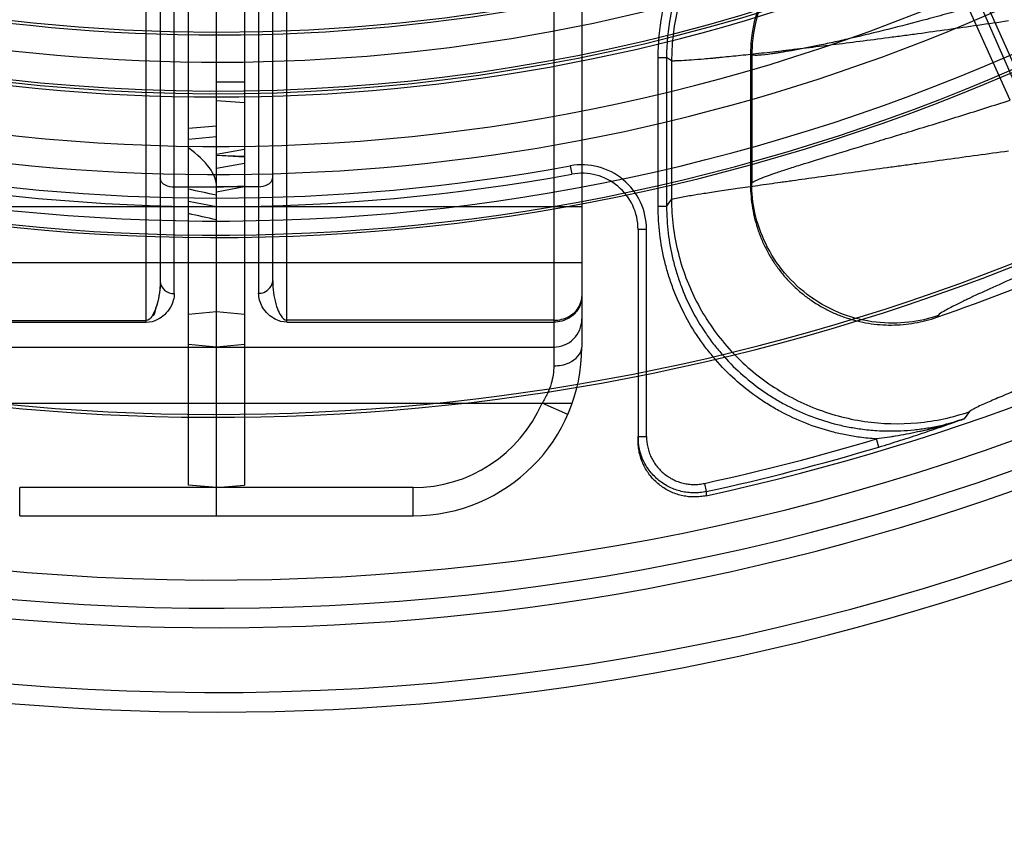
# Model space of a CAD drawing. Header units: millimetres. Extents: x 0 to 297, y 0 to 210.
# Tile 13 of 256: x 147.471 to 147.646, y 90.896 to 91.04. Entities that reach past the tile are written whole.
import ezdxf

# ---------------------------------------------------------------- set-up
doc = ezdxf.new("R2010")
doc.units = ezdxf.units.MM
doc.header["$LTSCALE"] = 16.335
doc.layers.get('0').update_dxf_attribs({"linetype": 'CONTINUOUS'})
for name, color, linetype in [('01_GLOBAL', 7, 'CONTINUOUS'), ('INTFCLR_1', 7, 'CONTINUOUS'), ('INTFCLR_144815', 7, 'CONTINUOUS'), ('INTFCLR_72935', 7, 'CONTINUOUS')]:
    doc.layers.add(name, color=color, linetype=linetype)

msp = doc.modelspace()

# ---------------------------------------------------------------- linework, layer by layer
at = {"color": 7, "linetype": 'Continuous'}
msp.add_circle((148.2308034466, 92.1164639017), 1.9, dxfattribs=at)
at = {"color": 9, "linetype": 'Continuous'}
msp.add_arc((148.2308034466, 92.1164639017), 1.8756493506, 182.9674534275, 267.0325465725, dxfattribs=at)
at = {"layer": '01_GLOBAL', "color": 7, "linetype": 'Continuous'}
msp.add_circle((148.2308034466, 92.1164639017), 1.925, dxfattribs=at)
at = {"layer": 'INTFCLR_1', "color": 6, "linetype": 'Continuous'}
for p, q in [((147.5006636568, 90.9567615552), (147.5006636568, 91.80588666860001)), ((147.5056636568, 90.9513241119), (147.5056636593, 91.4460302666)), ((147.5006636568, 91.02024885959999), (147.5056636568, 91.0206668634)), ((147.5006636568, 91.0182764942), (147.5056636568, 91.01875698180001)), ((147.5006636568, 91.00729249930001), (147.5056636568, 91.0063241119)), ((147.5056636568, 90.9563241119), (147.5006636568, 90.9567615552))]:
    msp.add_line(p, q, dxfattribs=at)
at = {"layer": 'INTFCLR_1', "color": 9, "linetype": 'Continuous'}
for p, q in [((147.5131636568, 91.06632577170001), (147.5131636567, 90.9908988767)), ((147.5156636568, 90.9930797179), (147.5156636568, 91.0625966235)), ((147.5706636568, 91.0613661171), (147.5706636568, 90.98132411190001)), ((147.5656636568, 91.0581913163), (147.5656636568, 90.9779907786)), ((147.5181636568, 90.9857556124), (147.5181636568, 91.05247067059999)), ((147.5131636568, 91.0098507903), (147.5056636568, 91.0098507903)), ((147.5056636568, 91.0063241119), (147.5706636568, 91.0063241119)), ((147.5706636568, 90.99632411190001), (147.5056636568, 90.99632411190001)), ((147.5056636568, 90.9875741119), (147.5006636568, 90.9871366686)), ((147.5656636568, 90.9860838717), (147.5181636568, 90.9860838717)), ((147.5181636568, 90.9857556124), (147.5656636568, 90.9857556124)), ((147.5056636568, 90.98132411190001), (147.5006636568, 90.98176155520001)), ((147.5056636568, 90.98132411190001), (147.5656636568, 90.98132411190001)), ((147.5006636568, 90.9713241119), (147.5689479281, 90.9713241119)), ((147.568159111, 90.96932411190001), (147.5635765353, 90.9713241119)), ((147.5406636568, 90.9563241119), (147.5056636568, 90.9563241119)), ((147.5406636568, 90.9513241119), (147.5406636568, 90.9563241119)), ((147.5056636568, 90.9513241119), (147.5406636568, 90.9513241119))]:
    msp.add_line(p, q, dxfattribs=at)
for centre, radius, start, end in [((146.9754359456, 88.5220329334), 2.5422141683, 77.9614799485, 78.0766781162), ((147.0017396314, 88.7531033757), 2.3065597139, 77.38056270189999, 77.50780767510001), ((147.5656636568, 90.9863241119), 0.005, 269.9999999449, 360), ((147.5406636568, 90.98132411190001), 0.03, 270.0000000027, 360), ((147.5406636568, 90.98132411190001), 0.025, 270.0000000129, 336.4218215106)]:
    msp.add_arc(centre, radius, start, end, dxfattribs=at)
at = {"layer": 'INTFCLR_1', "color": 6, "linetype": 'Continuous'}
msp.add_ellipse((147.2213742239, 91.04091225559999), major_axis=(0.2842648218, -0.03150825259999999), ratio=0.1187209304, start_param=0.0131584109, end_param=0.2009854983, dxfattribs=at)
at = {"layer": 'INTFCLR_1', "color": 9, "linetype": 'Continuous'}
for points, knots in [([(147.5131636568, 91.0098507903), (147.5137127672, 91.0098507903), (147.5147522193, 91.009993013), (147.5156636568, 91.0109048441), (147.5156636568, 91.011399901)], [0, 0, 0, 0, 0.5258835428, 1, 1, 1, 1]), ([(147.5131636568, 90.9908988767), (147.5134746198, 90.9908988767), (147.5146366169, 90.99105047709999), (147.5156636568, 90.9922228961), (147.5156636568, 90.9930797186)], [0, 0, 0, 0, 0.2662843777, 1, 1, 1, 1]), ([(147.5156636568, 90.9930797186), (147.5156636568, 90.9927310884), (147.5157040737, 90.9916978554), (147.5159354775, 90.99002437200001), (147.5164382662, 90.98825381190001), (147.5170297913, 90.98689304), (147.5177391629, 90.9860838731), (147.5181636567, 90.9860838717)], [0, 0, 0, 0, 0.1350795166, 0.3999718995, 0.6553333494, 0.8355265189, 1, 1, 1, 1]), ([(147.5181636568, 90.9857556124), (147.5174633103, 90.9857542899), (147.5162519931, 90.98609822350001), (147.5147945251, 90.9871466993), (147.5135688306, 90.98864451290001), (147.513173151, 90.99007319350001), (147.5131636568, 90.9908988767)], [0, 0, 0, 0, 0.2684916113, 0.4604964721, 0.6834377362, 1, 1, 1, 1]), ([(147.5706636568, 90.990338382), (147.5706636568, 90.9897433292), (147.5704309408, 90.9886770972), (147.5695816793, 90.9873868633), (147.5681107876, 90.9861588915), (147.56663053, 90.9857556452), (147.5656636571, 90.9857556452)], [0, 0, 0, 0, 0.2389971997, 0.4226595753, 0.6116648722, 1, 1, 1, 1]), ([(147.5656636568, 90.9860838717), (147.5661362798, 90.98608387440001), (147.5670761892, 90.9861972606), (147.5684784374, 90.9867417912), (147.5700314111, 90.98792842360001), (147.5706636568, 90.9894267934), (147.5706636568, 90.990338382)], [0, 0, 0, 0, 0.1969138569, 0.3898084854, 0.6201952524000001, 1, 1, 1, 1]), ([(147.5656636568, 90.9779907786), (147.5665934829, 90.9779907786), (147.5686841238, 90.9782659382), (147.5706636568, 90.9801264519), (147.5706636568, 90.9813241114)], [0, 0, 0, 0, 0.4370540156, 1, 1, 1, 1]), ([(147.5656636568, 90.9779907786), (147.5656651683, 90.9769240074), (147.5654120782, 90.9752213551), (147.5645755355, 90.97301110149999), (147.5639396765, 90.97188161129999), (147.5635765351, 90.9713241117)], [0, 0, 0, 0, 0.4525586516, 0.7177416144, 1, 1, 1, 1])]:
    msp.add_open_spline(points, degree=3, knots=knots, dxfattribs=at)
at = {"layer": 'INTFCLR_144815', "color": 6, "linetype": 'Continuous'}
for p, q in [((147.6619082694, 90.9992464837), (147.6339264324, 91.0620947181)), ((147.6006636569, 91.0334390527), (147.6006636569, 91.01021273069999))]:
    msp.add_line(p, q, dxfattribs=at)
at = {"layer": 'INTFCLR_144815', "color": 9, "linetype": 'Continuous'}
for p, q in [((147.6468251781, 91.0252252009), (147.6394175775, 91.0416810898)), ((147.6487741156, 91.0258352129), (147.6415146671, 91.0422911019)), ((147.58424021, 91.0063516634), (147.58424021, 91.0328525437)), ((147.58424021, 91.0328525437), (147.5857381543, 91.0328525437)), ((147.5866143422, 91.0322436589), (147.5857381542, 91.0328525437)), ((147.5857381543, 91.0328525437), (147.5857381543, 91.0063516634)), ((147.5866143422, 91.0322436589), (147.5866143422, 91.0075805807)), ((147.6008693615, 91.0332960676), (147.6006636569, 91.0334390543)), ((147.6008693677, 91.0332960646), (147.6008693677, 91.0105018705)), ((147.5685872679, 91.0135517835), (147.5688581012, 91.01207643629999)), ((147.6006636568, 91.0102127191), (147.6008693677, 91.01050182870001)), ((147.5857381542, 91.0063516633), (147.5866143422, 91.0075805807)), ((147.5857381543, 91.0063516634), (147.58424021, 91.0063516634)), ((147.5806636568, 91.0022407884), (147.5806636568, 90.96466927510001)), ((147.5821636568, 91.0022407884), (147.5806636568, 91.0022407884)), ((147.5821636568, 90.9653932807), (147.5821636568, 91.0022407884)), ((147.6340298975, 90.9869193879), (147.6338055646, 90.98662378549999)), ((147.6396431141, 90.969838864), (147.6386412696, 90.9685668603)), ((147.5806636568, 90.9653932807), (147.5821636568, 90.9653932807)), ((147.6234989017, 90.9635443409), (147.6230684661, 90.9649791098)), ((147.5924670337, 90.9570748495), (147.5927852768, 90.9556111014)), ((147.5927852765, 90.9556111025), (147.5927815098, 90.9548820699))]:
    msp.add_line(p, q, dxfattribs=at)
at = {"layer": 'INTFCLR_144815', "color": 6, "linetype": 'Continuous'}
msp.add_circle((147.5056636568, 91.35632411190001), 0.3190566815, dxfattribs=at)
for centre, radius, start, end in [((147.5056636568, 91.35632411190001), 0.4107861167, 282.2440355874, 71.2863570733), ((147.5056636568, 91.35632411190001), 0.3305190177, 45.0000000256, 314.9999999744), ((147.5056636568, 91.35632411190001), 0.329927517, 44.99999995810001, 315.0000000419), ((147.5056636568, 91.35632411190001), 0.3294494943, 44.99999997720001, 315.0000000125), ((147.5056636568, 91.35632411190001), 0.3194853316, 47.86578076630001, 312.1342192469), ((147.5056636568, 91.35632411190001), 0.4248395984, 205.4855585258, 293.0456409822), ((147.5056636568, 91.35632411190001), 0.4398395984, 205.4849006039, 292.0062088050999), ((147.5056636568, 91.35632411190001), 0.3555238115, 259.4836750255, 310.0313711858), ((147.6256221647, 91.03344408), 0.0249583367, 110.370665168, 180.0115408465), ((147.5056636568, 91.35632411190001), 0.3875, 259.2774523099, 303.8556636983), ((147.5056636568, 91.35632411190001), 0.3869761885, 259.4503932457, 303.9200871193), ((147.5056636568, 91.35632411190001), 0.391278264, 289.1168386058, 293.4121773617)]:
    msp.add_arc(centre, radius, start, end, dxfattribs=at)
at = {"layer": 'INTFCLR_144815', "color": 9, "linetype": 'Continuous'}
for centre, radius, start, end in [((147.5056636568, 91.35632411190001), 0.3443130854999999, 52.2436298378, 307.7563701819), ((147.5056636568, 91.35632411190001), 0.3243260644, 52.5411294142, 307.4588705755), ((147.5056636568, 91.35632411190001), 0.4164420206, 203.8266800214, 313.0809380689), ((147.5056636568, 91.35632411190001), 0.4214424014, 203.8278898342, 312.5732768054), ((147.5056636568, 91.35632411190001), 0.4364412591, 203.8266800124, 319.1799903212), ((147.5056636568, 91.35632411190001), 0.3393168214, 258.4596803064, 309.0091107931), ((147.5056636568, 91.35632411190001), 0.3525857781, 259.4138369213, 309.1798196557), ((147.5056636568, 91.35632411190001), 0.3550842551, 259.4138369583, 309.1798197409), ((147.626680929, 91.0321593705), 0.0400668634, 110.578199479, 179.8794666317), ((147.6259091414, 91.03324424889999), 0.0250398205, 110.5234172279, 179.8814375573), ((147.5056636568, 91.35632411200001), 0.3485000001, 259.5978789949, 280.4021210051), ((147.5706636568, 91.0022407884), 0.0115, 359.9999998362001, 100.4021210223), ((147.5056636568, 91.35632411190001), 0.3499999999, 259.5978789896, 280.4021210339), ((147.5706636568, 91.0022407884), 0.01, 3.01e-08, 100.4021209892), ((147.5056636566, 91.3563241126), 0.4085765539, 282.2661521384, 286.699420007), ((147.5056636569, 91.35632411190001), 0.4100744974, 282.2661521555, 286.699420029)]:
    msp.add_arc(centre, radius, start, end, dxfattribs=at)
at = {"layer": 'INTFCLR_144815', "color": 7, "linetype": 'Continuous'}
for centre, radius, start, end in [((147.6150440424, 91.0359274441), 0.0713744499, 282.8959505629, 289.3059769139), ((147.5127560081, 91.31962230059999), 0.3729439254, 289.1228515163, 289.7273675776), ((147.5906897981, 90.9646689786), 0.0100261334, 179.998305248, 205.5460880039)]:
    msp.add_arc(centre, radius, start, end, dxfattribs=at)
at = {"layer": 'INTFCLR_144815', "color": 9, "linetype": 'Continuous'}
for points, knots in [([(147.6117882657, 91.0703035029), (147.6103910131, 91.069785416), (147.6078938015, 91.06869582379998), (147.6050278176, 91.06708125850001), (147.6029742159, 91.0657335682), (147.600004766, 91.0635846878), (147.5972515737, 91.0610542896), (147.5948527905, 91.0582792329), (147.5933343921, 91.05634920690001), (147.590924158, 91.0528073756), (147.5890125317, 91.0489449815), (147.587772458, 91.0454901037), (147.587051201, 91.04314537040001), (147.5860762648, 91.0389736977), (147.5857379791, 91.03529683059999), (147.5857381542, 91.0328525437)], [0, 0, 0, 0, 0.09214265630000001, 0.168040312, 0.2031183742, 0.2439730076, 0.3946529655, 0.432634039, 0.4707641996, 0.5464286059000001, 0.6972471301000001, 0.7353716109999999, 0.7733709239, 0.8488649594, 1, 1, 1, 1]), ([(147.5842402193, 91.0328525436), (147.5842402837, 91.0354169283), (147.5845934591, 91.03920432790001), (147.58560041, 91.0435212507), (147.5863501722, 91.04595980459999), (147.587650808, 91.04958100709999), (147.5896177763, 91.05354491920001), (147.5921136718, 91.0572186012), (147.5937003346, 91.05923562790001), (147.5962020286, 91.062128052), (147.599028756, 91.0647252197), (147.6016439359, 91.0666194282), (147.6022100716, 91.0670083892)], [0, 0, 0, 0, 0.1897778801, 0.2846667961, 0.332111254, 0.379555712, 0.5693335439, 0.6642224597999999, 0.7116669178, 0.7591113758, 0.9488892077, 1, 1, 1, 1]), ([(147.6394175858, 91.0416810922), (147.6382290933, 91.041339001), (147.6363928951, 91.0408188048), (147.6339191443, 91.04013492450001), (147.6303439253, 91.03916374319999), (147.6251460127, 91.0378104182), (147.6200615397, 91.0365852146), (147.6167947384, 91.035844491), (147.6149052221, 91.0354262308), (147.6119729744, 91.0348015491), (147.6088748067, 91.0341924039), (147.6063866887, 91.0337651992), (147.6051916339, 91.0335782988), (147.6038565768, 91.03338777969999), (147.6025576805, 91.03322101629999), (147.6013897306, 91.0332030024), (147.6009970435, 91.0332369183), (147.6008693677, 91.033296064)], [0, 0, 0, 0, 0.0938319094, 0.1447928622, 0.1947229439, 0.3749128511, 0.5522850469, 0.5914931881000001, 0.62905593, 0.6991116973, 0.8189556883, 0.8685717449, 0.8906522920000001, 0.9107056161, 0.9709685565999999, 0.9893243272, 1, 1, 1, 1]), ([(147.6465321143, 91.0393254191), (147.6447283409, 91.03905785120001), (147.6411373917, 91.03853381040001), (147.6357752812, 91.03777105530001), (147.631338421, 91.03715807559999), (147.6282516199, 91.036740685), (147.6264996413, 91.0365065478), (147.6239269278, 91.03616524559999), (147.6201659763, 91.0356760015), (147.6152897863, 91.03506201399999), (147.6113671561, 91.0345844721), (147.6087051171, 91.03426949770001), (147.6072348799, 91.0340981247), (147.6051588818, 91.0338587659), (147.602230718, 91.03352990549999), (147.5985801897, 91.0331396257), (147.5960330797, 91.0328829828), (147.5944647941, 91.03273287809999), (147.5935326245, 91.03264572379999), (147.592093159, 91.03251545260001), (147.5903167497, 91.0323711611), (147.5885865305, 91.0322459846), (147.5874171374, 91.0322136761), (147.5868115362, 91.03219801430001), (147.5866143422, 91.0322436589)], [0, 0, 0, 0, 0.0906320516, 0.1803670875, 0.2691896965, 0.3132466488, 0.3351832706, 0.357040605, 0.4422358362, 0.5236842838, 0.601309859, 0.6386370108, 0.6569156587, 0.6748782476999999, 0.7425017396, 0.8033654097, 0.8573496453, 0.8697382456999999, 0.8816680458, 0.9038833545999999, 0.9415654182, 0.9703044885, 0.9899399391, 1, 1, 1, 1]), ([(147.6008693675, 91.0105018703), (147.6010124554, 91.0106360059), (147.6014791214, 91.01089027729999), (147.6028953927, 91.01152271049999), (147.6048537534, 91.0122037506), (147.6068819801, 91.01287988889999), (147.6083440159, 91.01335046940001), (147.6110182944, 91.014198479), (147.6155764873, 91.0155968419), (147.6203501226, 91.0170404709), (147.6238768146, 91.01810885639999), (147.6264759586, 91.01889745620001), (147.631279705, 91.0203603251), (147.6382976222, 91.0225231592), (147.6439724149, 91.0243131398), (147.6468251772, 91.02522520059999)], [0, 0, 0, 0, 0.0121844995, 0.0324853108, 0.09673691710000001, 0.140553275, 0.1654020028, 0.1921415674, 0.3148504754, 0.4615948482, 0.5019712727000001, 0.5437789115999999, 0.6303352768, 0.8139348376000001, 1, 1, 1, 1]), ([(147.5866143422, 91.0075805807), (147.5869675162, 91.00774626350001), (147.5881695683, 91.0079388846), (147.5900797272, 91.00831804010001), (147.5920777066, 91.0086260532), (147.5937539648, 91.0088866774), (147.5957471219, 91.0091868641), (147.5985024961, 91.0095913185), (147.6021164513, 91.0101080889), (147.6050173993, 91.01051608), (147.6070746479, 91.010803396), (147.6085316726, 91.0110063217), (147.6111740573, 91.01137305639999), (147.6150764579, 91.0119114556), (147.6199405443, 91.0125799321), (147.6237004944, 91.01309525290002), (147.6262775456, 91.0134488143), (147.6280362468, 91.0136899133), (147.6311428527, 91.0141160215), (147.6356208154, 91.0147303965), (147.6410512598, 91.0154777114), (147.6446967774, 91.0159800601), (147.6465321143, 91.01623344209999)], [0, 0, 0, 0, 0.0193282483, 0.0593497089, 0.09709945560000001, 0.1192962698, 0.1434292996, 0.1969571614, 0.2572819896, 0.324306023, 0.3421029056, 0.3601999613, 0.3971927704, 0.474277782, 0.5553803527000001, 0.6404547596, 0.6623103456, 0.6842593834, 0.728406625, 0.8176718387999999, 0.9082036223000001, 1, 1, 1, 1]), ([(147.6340298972, 90.9869193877), (147.6323511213, 90.9863432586), (147.6287015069, 90.98551313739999), (147.6228823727, 90.9855128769), (147.6168752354, 90.98698100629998), (147.6112468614, 90.989988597), (147.6065584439, 90.9943179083), (147.6031998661, 90.99951031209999), (147.6012900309, 91.0050071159), (147.6008762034, 91.00872699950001), (147.6008693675, 91.0105018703)], [0, 0, 0, 0, 0.1123971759, 0.2349298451, 0.3653076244, 0.5000000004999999, 0.6346923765, 0.7650701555, 0.8876028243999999, 1, 1, 1, 1]), ([(147.5866143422, 91.0075805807), (147.5866264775, 91.00442730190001), (147.5874070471, 90.9980952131), (147.5907764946, 90.9891556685), (147.5961553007, 90.9812462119), (147.6032413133, 90.9748174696), (147.6116363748, 90.97022799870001), (147.6208712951, 90.9677365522), (147.6304213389, 90.96748101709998), (147.6366598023, 90.96881750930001), (147.6396431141, 90.969838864)], [0, 0, 0, 0, 0.1248490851, 0.2498164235, 0.3748809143, 0.5, 0.6251190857, 0.7501835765, 0.8751509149, 1, 1, 1, 1]), ([(147.6230684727, 90.96497915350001), (147.6220639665, 90.9650414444), (147.6202422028, 90.96522093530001), (147.6176107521, 90.9656580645), (147.6143553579, 90.9664034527), (147.6104394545, 90.9676822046), (147.6067075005, 90.96941149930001), (147.6038292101, 90.97107534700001), (147.6010529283, 90.97291307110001), (147.5978426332, 90.9754828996), (147.5952415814, 90.97812668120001), (147.593632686, 90.9800291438), (147.5925941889, 90.9813354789), (147.5908965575, 90.98368283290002), (147.5887930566, 90.9872180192), (147.5872863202, 90.9906096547), (147.5864451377, 90.9929664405), (147.58593392, 90.9945476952), (147.5851695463, 90.9973363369), (147.5844394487, 91.0013819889), (147.5842402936, 91.0046838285), (147.5842402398, 91.0063516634)], [0, 0, 0, 0, 0.0485252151, 0.0881699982, 0.1278147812, 0.2071043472, 0.2863939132, 0.3260386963, 0.3656834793, 0.4449730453, 0.5242626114, 0.5440850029, 0.5639073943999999, 0.6035521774, 0.6828417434, 0.7621313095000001, 0.781953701, 0.8017760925, 0.8414208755, 0.9207104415, 1, 1, 1, 1]), ([(147.5857381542, 91.0063516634), (147.5857379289, 91.0047571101), (147.5859272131, 91.0015743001), (147.5866347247, 90.9976517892), (147.5873709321, 90.9949673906), (147.5878624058, 90.99344634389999), (147.5886662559, 90.9911923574), (147.5901202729, 90.9879127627), (147.5921579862, 90.9844885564), (147.5937916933, 90.9822310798), (147.5947872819, 90.9809784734), (147.5963302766, 90.97915295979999), (147.598842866, 90.9765956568), (147.6019558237, 90.9741066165), (147.6046151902, 90.9723469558), (147.6073753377, 90.97075076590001), (147.6109907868, 90.9690732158), (147.6147826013, 90.9678387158), (147.6178926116, 90.96712746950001), (147.6204297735, 90.96670568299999), (147.6228044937, 90.9664715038), (147.625981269, 90.96634835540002), (147.6285956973, 90.96646361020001), (147.6309727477, 90.9667473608), (147.6325526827, 90.9669841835), (147.6351346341, 90.9674902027), (147.637284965, 90.9681012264), (147.6386413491, 90.9685666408)], [0, 0, 0, 0, 0.0629883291, 0.1256053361, 0.1570667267, 0.1728838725, 0.1887387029, 0.2515896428, 0.3142221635, 0.3457514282, 0.3616070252, 0.3774182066, 0.4401645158, 0.5028512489, 0.534469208, 0.5660626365, 0.6287354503, 0.691514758, 0.7231865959, 0.7546939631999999, 0.7930554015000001, 0.8173519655, 0.8802566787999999, 0.8961142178, 0.9119139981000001, 0.9433534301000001, 1, 1, 1, 1]), ([(147.6594920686, 90.9990577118), (147.6578878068, 90.9983144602), (147.6553322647, 90.99714152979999), (147.6523127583, 90.9957714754), (147.6504587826, 90.9949340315), (147.6479433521, 90.99380016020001), (147.6445352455, 90.9922689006), (147.6412828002, 90.99079001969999), (147.6393756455, 90.9898972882), (147.6383319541, 90.98940018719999), (147.6368664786, 90.9886926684), (147.6353661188, 90.9878685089), (147.6342812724, 90.98725075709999), (147.6340298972, 90.9869193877)], [0, 0, 0, 0, 0.1878290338, 0.2987120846, 0.3522489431, 0.403944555, 0.5918304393, 0.7491628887, 0.7835238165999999, 0.8154999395, 0.872045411, 0.9558145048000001, 1, 1, 1, 1]), ([(147.661818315, 90.9793288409), (147.661140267, 90.97904798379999), (147.6597933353, 90.9784911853), (147.6577861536, 90.9776645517), (147.656130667, 90.976985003), (147.6548204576, 90.9764481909), (147.6535411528, 90.9759245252), (147.6519882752, 90.9752894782), (147.6501889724, 90.9745533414), (147.6487453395, 90.97396116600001), (147.6476361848, 90.97350427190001), (147.6466007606, 90.9730761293), (147.64539253, 90.972572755), (147.6440531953, 90.9720078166), (147.642469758, 90.9713199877), (147.6410970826, 90.9707187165), (147.6400608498, 90.9701493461), (147.6397263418, 90.96994515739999), (147.6396431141, 90.9698388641)], [0, 0, 0, 0, 0.0912057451, 0.1811255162, 0.2697641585, 0.3135962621, 0.3570856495, 0.4415510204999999, 0.5220905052, 0.5986806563, 0.6354623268, 0.6711657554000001, 0.7379201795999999, 0.7981378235, 0.8517531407, 0.9526865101, 0.9832230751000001, 1, 1, 1, 1]), ([(147.5927852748, 90.9556111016), (147.5924189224, 90.95553148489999), (147.5916795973, 90.95541391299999), (147.5905616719, 90.95536304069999), (147.5894468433, 90.95543664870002), (147.5883471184, 90.955634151), (147.587276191, 90.9559526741), (147.5862478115, 90.9563890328), (147.585274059, 90.9569367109), (147.5843676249, 90.95758969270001), (147.5835394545, 90.9583391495), (147.582799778, 90.9591762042), (147.5821575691, 90.9600901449), (147.5816216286, 90.96106987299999), (147.5811972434, 90.96210320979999), (147.5807885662, 90.9635337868), (147.5806636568, 90.9646521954), (147.5806636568, 90.9653932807)], [0, 0, 0, 0, 0.06304042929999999, 0.1255654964, 0.1878033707, 0.2505157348, 0.3130542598, 0.3752845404, 0.4379746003, 0.5005230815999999, 0.5627423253, 0.6254032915, 0.6879663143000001, 0.7501760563, 0.8128062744, 0.8753858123, 1, 1, 1, 1]), ([(147.5821636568, 90.9653932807), (147.5821637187, 90.96475513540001), (147.5822692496, 90.9638167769), (147.582573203, 90.96274927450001), (147.5827986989, 90.96215327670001), (147.5830549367, 90.96157600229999), (147.5834319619, 90.9608866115), (147.5839785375, 90.96010717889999), (147.5846112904, 90.9593915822), (147.5853095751, 90.9587595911), (147.5860812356, 90.9582027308), (147.5869142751, 90.9577343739), (147.5877818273, 90.95736657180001), (147.5885400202, 90.9571402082), (147.5891650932, 90.95700990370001), (147.5897898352, 90.95691601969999), (147.5905746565, 90.9568640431), (147.5915225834, 90.95690656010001), (147.5921557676, 90.9570071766), (147.5924670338, 90.9570748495)], [0, 0, 0, 0, 0.1250000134, 0.1875000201, 0.2187500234, 0.2500000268, 0.3125000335, 0.3750000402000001, 0.4375000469, 0.5000000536, 0.5625000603, 0.625000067, 0.6875000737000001, 0.7500000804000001, 0.7812500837, 0.8125000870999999, 0.8750000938, 0.9375001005, 1, 1, 1, 1])]:
    msp.add_open_spline(points, degree=3, knots=knots, dxfattribs=at)
at = {"layer": 'INTFCLR_144815', "color": 6, "linetype": 'Continuous'}
msp.add_open_spline([(147.6006636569, 91.01021273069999), (147.6006636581, 91.009513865), (147.6007222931, 91.00811117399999), (147.6009855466, 91.0060274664), (147.6014208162, 91.00397979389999), (147.6020221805, 91.0019841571), (147.6027854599, 91.0000499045), (147.6037059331, 90.99818763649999), (147.604775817, 90.996411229), (147.6059879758, 90.9947316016), (147.6073341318, 90.9931596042), (147.608804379, 90.99170601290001), (147.6103891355, 90.9903799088), (147.6120773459, 90.98919026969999), (147.6138574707, 90.98814482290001), (147.6157176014, 90.9872503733), (147.6176446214, 90.9865131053), (147.6196258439, 90.9859375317), (147.6216474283, 90.9855275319), (147.6236947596, 90.9852859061), (147.6257558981, 90.9852135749), (147.6278139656, 90.98531105), (147.6298521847, 90.98557682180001), (147.6318554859, 90.9860067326), (147.6331612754, 90.9864004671), (147.6338055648, 90.98662378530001)], degree=3, knots=[0, 0, 0, 0, 0.0440923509, 0.08845322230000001, 0.1323595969, 0.1760142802, 0.2198026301, 0.2633999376, 0.3069254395, 0.3504856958, 0.3939334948, 0.4373506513, 0.4807776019, 0.5241558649, 0.5675014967, 0.6108754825, 0.6542279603, 0.697525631, 0.7408935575, 0.7842207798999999, 0.82744326, 0.8708669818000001, 0.9140651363, 0.9569783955, 1, 1, 1, 1], dxfattribs=at)
at = {"layer": 'INTFCLR_144815', "color": 7, "linetype": 'Continuous'}
for points, knots in [([(147.6386413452, 90.9685666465), (147.6373641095, 90.9681190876), (147.6347906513, 90.96729924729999), (147.6308844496, 90.9662954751), (147.6276127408, 90.9656438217), (147.6250074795, 90.96522979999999), (147.6237130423, 90.9650571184), (147.623068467, 90.9649791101)], [0, 0, 0, 0, 0.253590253, 0.5057513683, 0.7553366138, 0.8783411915, 1, 1, 1, 1]), ([(147.6234989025, 90.9635443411), (147.6241474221, 90.9637388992), (147.625438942, 90.9641327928), (147.6280022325, 90.9649373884), (147.6311681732, 90.9659698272), (147.6349248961, 90.9672482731), (147.6374068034, 90.96812413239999), (147.6386413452, 90.9685666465)], [0, 0, 0, 0, 0.1273070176, 0.2538769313, 0.5051443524, 0.7534138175, 1, 1, 1, 1]), ([(147.6309734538, 90.9663533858), (147.6302568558, 90.96618943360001), (147.628905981, 90.9659007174), (147.6268980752, 90.96552927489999), (147.624981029, 90.9652271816), (147.623698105, 90.9650528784), (147.6230684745, 90.96497918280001)], [0, 0, 0, 0, 0.2747408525, 0.5161907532, 0.7630761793, 1, 1, 1, 1]), ([(147.5927815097, 90.95488206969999), (147.5924402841, 90.9548080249), (147.5917491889, 90.9546954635), (147.5907004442, 90.95463648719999), (147.5896506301, 90.95468822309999), (147.5886118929, 90.95484915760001), (147.5875961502, 90.9551183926), (147.586614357, 90.95549253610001), (147.5856770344, 90.95596774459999), (147.5847942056, 90.9565386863), (147.5839758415, 90.95719929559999), (147.5832311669, 90.95794216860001), (147.5825681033, 90.9587590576), (147.5819940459, 90.95964147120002), (147.5815152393, 90.96057984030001), (147.5811376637, 90.9615635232), (147.5808646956, 90.96258060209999), (147.5807001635, 90.96361953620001), (147.5806636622, 90.9643196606), (147.5806636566, 90.96466927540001)], [0, 0, 0, 0, 0.058699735, 0.1174590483, 0.1762745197, 0.2350745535, 0.2938459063, 0.3526050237, 0.4113818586, 0.4701926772, 0.5290294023, 0.587865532, 0.6467002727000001, 0.7055812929, 0.7645156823, 0.8234752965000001, 0.8823929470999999, 0.9412249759, 1, 1, 1, 1])]:
    msp.add_open_spline(points, degree=3, knots=knots, dxfattribs=at)
at = {"layer": 'INTFCLR_72935', "color": 6, "linetype": 'Continuous'}
for p, q in [((147.5056636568, 90.9513241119), (147.5056636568, 91.80632411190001)), ((147.5106636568, 91.80588666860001), (147.5106636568, 90.9567615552)), ((147.5056636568, 91.0154629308), (147.5106636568, 91.0152974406)), ((147.5056636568, 91.0154629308), (147.5106636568, 91.0151891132)), ((147.5056636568, 90.9563241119), (147.5106636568, 90.9567615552))]:
    msp.add_line(p, q, dxfattribs=at)
at = {"layer": 'INTFCLR_72935', "color": 9, "linetype": 'Continuous'}
for p, q in [((147.4981636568, 90.99083334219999), (147.4981636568, 91.0664235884)), ((147.4956636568, 91.06267417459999), (147.4956636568, 90.99301636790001)), ((147.4931636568, 90.98569784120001), (147.4931636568, 91.05247067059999)), ((147.5106636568, 91.0284634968), (147.5056636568, 91.0284634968)), ((147.5056636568, 91.02516462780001), (147.5106636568, 91.02484834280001)), ((147.5106636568, 91.01644973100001), (147.5056636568, 91.01556809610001)), ((147.5106636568, 91.0139877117), (147.5056636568, 91.0131060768)), ((147.5056636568, 91.0097512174), (147.4981636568, 91.0097512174)), ((147.5056636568, 91.0097512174), (147.5106636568, 91.0100228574)), ((147.5106636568, 91.0098133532), (147.5056636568, 91.00888752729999)), ((147.4406636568, 91.0063241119), (147.5056636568, 91.0063241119)), ((147.5056636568, 90.99632411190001), (147.4406636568, 90.99632411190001)), ((147.5106636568, 90.9871366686), (147.5056636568, 90.9875741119)), ((147.4456636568, 90.98602182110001), (147.4931636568, 90.98602182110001)), ((147.4931636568, 90.98569784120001), (147.4456636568, 90.98569784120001)), ((147.4456636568, 90.98132411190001), (147.5056636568, 90.98132411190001)), ((147.5106636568, 90.98176155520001), (147.5056636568, 90.98132411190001)), ((147.4423793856, 90.9713241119), (147.5106636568, 90.9713241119)), ((147.4706636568, 90.9513241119), (147.4706636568, 90.9563241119)), ((147.5056636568, 90.9563241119), (147.4706636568, 90.9563241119)), ((147.4706636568, 90.9513241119), (147.5056636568, 90.9513241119))]:
    msp.add_line(p, q, dxfattribs=at)
for points, knots in [([(147.4981636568, 91.0097512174), (147.4976241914, 91.0097512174), (147.4965880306, 91.00989106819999), (147.4956636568, 91.01079887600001), (147.4956636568, 91.0113036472)], [0, 0, 0, 0, 0.5166122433, 1, 1, 1, 1]), ([(147.4956636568, 90.99301636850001), (147.4956636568, 90.9924468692), (147.4962801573, 90.99122737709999), (147.4975370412, 90.9908333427), (147.4981636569, 90.9908333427)], [0, 0, 0, 0, 0.4761242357, 1, 1, 1, 1]), ([(147.4981636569, 90.9908333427), (147.4981636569, 90.9905506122), (147.498085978, 90.989716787), (147.4975759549, 90.98836787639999), (147.4965280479, 90.98708134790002), (147.4950695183, 90.98603871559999), (147.4938609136, 90.9856978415), (147.4931636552, 90.98569784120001)], [0, 0, 0, 0, 0.1082158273, 0.3186304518, 0.5410878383, 0.7331225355, 1, 1, 1, 1])]:
    msp.add_open_spline(points, degree=3, knots=knots, dxfattribs=at)
at = {"layer": 'INTFCLR_72935', "color": 7, "linetype": 'Continuous'}
for points, knots in [([(147.4956636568, 90.99301636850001), (147.4956636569, 90.99266596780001), (147.4956229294, 90.9916310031), (147.4953905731, 90.9899560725), (147.4948866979, 90.98818588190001), (147.4942949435, 90.98682698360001), (147.493585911, 90.98602182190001), (147.493163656, 90.98602182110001)], [0, 0, 0, 0, 0.1357849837, 0.4007002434, 0.6560118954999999, 0.8363705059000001, 1, 1, 1, 1]), ([(147.4956636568, 90.99301636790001), (147.4956636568, 90.99251901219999), (147.4956063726, 90.99146754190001), (147.4953520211, 90.9898466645), (147.4950485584, 90.98874250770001), (147.4948498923, 90.98818962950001)], [0, 0, 0, 0, 0.3035783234, 0.6414060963, 1, 1, 1, 1])]:
    msp.add_open_spline(points, degree=3, knots=knots, dxfattribs=at)
msp.add_open_spline([(147.4948498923, 90.98818962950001), (147.4946806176, 90.98772125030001), (147.4947109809, 90.98682983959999), (147.49421302, 90.9868380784)], degree=3, dxfattribs=at)

doc.saveas('drawing.dxf')
